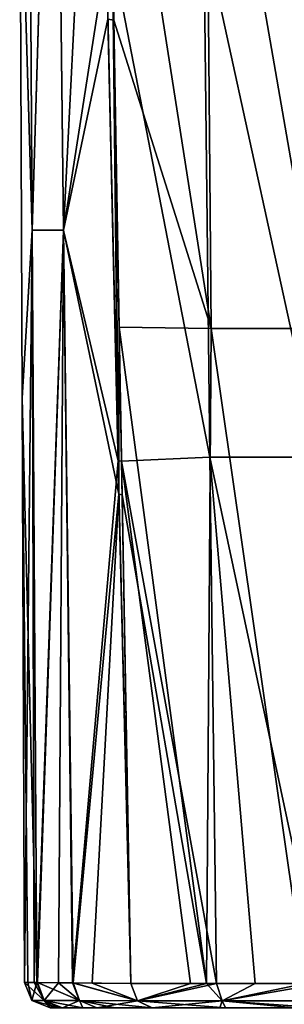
# Model space of a CAD drawing. Header units: millimetres. Extents: x -198 to 325, y 0 to 239.
# Tile 7 of 256: x -163.6 to -158.41, y 12.57 to 31.85. Entities that reach past the tile are written whole.
import ezdxf

# ---------------------------------------------------------------- set-up
doc = ezdxf.new("R2010")
doc.units = ezdxf.units.MM
doc.header["$LTSCALE"] = 65.185185
for name, color, linetype in [('2095', 7, 'CONTINUOUS'), ('2096', 7, 'CONTINUOUS'), ('2097', 7, 'CONTINUOUS'), ('2098', 7, 'CONTINUOUS'), ('2151', 7, 'CONTINUOUS'), ('2153', 7, 'CONTINUOUS'), ('2154', 7, 'CONTINUOUS'), ('2155', 7, 'CONTINUOUS'), ('2156', 7, 'CONTINUOUS'), ('2157', 7, 'CONTINUOUS')]:
    doc.layers.add(name, color=color, linetype=linetype)

msp = doc.modelspace()

# ---------------------------------------------------------------- linework, layer by layer
at = {"layer": '2095', "linetype": 'CONTINUOUS'}
for points in [[(-159.992, 33.604, -10.269), (-159.869, 23.288, -9.858), (-161.775, 33.123, -8.306), (-159.992, 33.604, -10.269)], [(-159.869, 23.288, -9.858), (-159.992, 33.604, -10.269), (-157.736, 23.287, -11.595), (-159.869, 23.288, -9.858)], [(-157.736, 23.287, -11.595), (-159.992, 33.604, -10.269), (-157.798, 33.601, -11.959), (-157.736, 23.287, -11.595)], [(-161.775, 33.123, -8.306), (-159.869, 23.288, -9.858), (-161.602, 23.207, -7.807), (-161.775, 33.123, -8.306)], [(-159.869, 23.288, -9.858), (-159.74, 12.978, -9.375), (-161.602, 23.207, -7.807), (-159.869, 23.288, -9.858)], [(-160.248, 12.978, -8.818), (-161.419, 12.977, -7.242), (-161.602, 23.207, -7.807), (-160.248, 12.978, -8.818)], [(-159.74, 12.978, -9.375), (-160.248, 12.978, -8.818), (-161.602, 23.207, -7.807), (-159.74, 12.978, -9.375)], [(-159.74, 12.978, -9.375), (-159.869, 23.288, -9.858), (-158.982, 12.978, -10.103), (-159.74, 12.978, -9.375)], [(-158.982, 12.978, -10.103), (-159.869, 23.288, -9.858), (-157.675, 12.978, -11.131), (-158.982, 12.978, -10.103)], [(-157.675, 12.978, -11.131), (-159.869, 23.288, -9.858), (-157.736, 23.287, -11.595), (-157.675, 12.978, -11.131)]]:
    msp.add_3dface(points, dxfattribs=at)
at = {"layer": '2096', "linetype": 'CONTINUOUS'}
for points in [[(-163.442, 42.476, -3.014), (-163.352, 27.731, -2.76), (-163.596, 35.892, -0.027), (-163.442, 42.476, -3.014)], [(-163.352, 27.731, -2.76), (-163.442, 42.476, -3.014), (-162.91, 42.465, -5.883), (-163.352, 27.731, -2.76)], [(-162.736, 27.722, -5.447), (-163.352, 27.731, -2.76), (-162.91, 42.465, -5.883), (-162.736, 27.722, -5.447)], [(-162.736, 27.722, -5.447), (-162.91, 42.465, -5.883), (-161.896, 33.132, -8.104), (-162.736, 27.722, -5.447)], [(-163.596, 35.892, -0.027), (-163.352, 27.731, -2.76), (-163.549, 24.439, 0.012), (-163.596, 35.892, -0.027)], [(-161.666, 23.212, -7.704), (-162.736, 27.722, -5.447), (-161.896, 33.132, -8.104), (-161.666, 23.212, -7.704)], [(-163.352, 27.731, -2.76), (-163.263, 12.996, -2.527), (-163.549, 24.439, 0.012), (-163.352, 27.731, -2.76)], [(-163.263, 12.996, -2.527), (-163.352, 27.731, -2.76), (-162.736, 27.722, -5.447), (-163.263, 12.996, -2.527)], [(-163.247, 12.995, -2.612), (-163.263, 12.996, -2.527), (-162.736, 27.722, -5.447), (-163.247, 12.995, -2.612)], [(-162.561, 12.988, -4.969), (-163.247, 12.995, -2.612), (-162.736, 27.722, -5.447), (-162.561, 12.988, -4.969)], [(-162.561, 12.988, -4.969), (-162.736, 27.722, -5.447), (-161.666, 23.212, -7.704), (-162.561, 12.988, -4.969)], [(-163.436, 12.997, -1.328), (-163.502, 12.998, 0.002), (-163.549, 24.439, 0.012), (-163.436, 12.997, -1.328)], [(-163.263, 12.996, -2.527), (-163.436, 12.997, -1.328), (-163.549, 24.439, 0.012), (-163.263, 12.996, -2.527)], [(-161.419, 12.977, -7.242), (-162.561, 12.988, -4.969), (-161.666, 23.212, -7.704), (-161.419, 12.977, -7.242)]]:
    msp.add_3dface(points, dxfattribs=at)
at = {"layer": '2097', "linetype": 'CONTINUOUS'}
for points in [[(-163.596, 35.892, -0.027), (-163.352, 27.736, 2.775), (-163.441, 42.487, 2.872), (-163.596, 35.892, -0.027)], [(-163.352, 27.736, 2.775), (-162.909, 42.487, 5.74), (-163.441, 42.487, 2.872), (-163.352, 27.736, 2.775)], [(-162.735, 27.732, 5.462), (-162.909, 42.487, 5.74), (-163.352, 27.736, 2.775), (-162.735, 27.732, 5.462)], [(-162.909, 42.487, 5.74), (-162.735, 27.732, 5.462), (-162.072, 40.874, 8.261), (-162.909, 42.487, 5.74)], [(-162.072, 40.874, 8.261), (-162.735, 27.732, 5.462), (-161.868, 31.86, 8.035), (-162.072, 40.874, 8.261)], [(-163.596, 35.892, -0.027), (-163.549, 24.439, 0.012), (-163.352, 27.736, 2.775), (-163.596, 35.892, -0.027)], [(-161.868, 31.86, 8.035), (-162.735, 27.732, 5.462), (-161.652, 22.558, 7.699), (-161.868, 31.86, 8.035)], [(-163.549, 24.439, 0.012), (-163.502, 12.998, 0.002), (-163.352, 27.736, 2.775), (-163.549, 24.439, 0.012)], [(-163.352, 27.736, 2.775), (-163.502, 12.998, 0.002), (-163.311, 12.996, 2.262), (-163.352, 27.736, 2.775)], [(-163.26, 12.995, 2.546), (-162.735, 27.732, 5.462), (-163.352, 27.736, 2.775), (-163.26, 12.995, 2.546)], [(-163.26, 12.995, 2.546), (-163.352, 27.736, 2.775), (-163.311, 12.996, 2.262), (-163.26, 12.995, 2.546)], [(-162.833, 12.99, 4.212), (-162.735, 27.732, 5.462), (-163.26, 12.995, 2.546), (-162.833, 12.99, 4.212)], [(-162.551, 12.987, 5), (-162.735, 27.732, 5.462), (-162.833, 12.99, 4.212), (-162.551, 12.987, 5)], [(-162.735, 27.732, 5.462), (-162.551, 12.987, 5), (-161.652, 22.558, 7.699), (-162.735, 27.732, 5.462)], [(-162.551, 12.987, 5), (-162.177, 12.983, 5.863), (-161.652, 22.558, 7.699), (-162.551, 12.987, 5)], [(-162.177, 12.983, 5.863), (-161.422, 12.975, 7.24), (-161.652, 22.558, 7.699), (-162.177, 12.983, 5.863)]]:
    msp.add_3dface(points, dxfattribs=at)
at = {"layer": '2098', "linetype": 'CONTINUOUS'}
for points in [[(-161.75, 31.846, 8.23), (-159.848, 25.803, 10.032), (-161.869, 38.758, 8.477), (-161.75, 31.846, 8.23)], [(-161.869, 38.758, 8.477), (-159.848, 25.803, 10.032), (-159.956, 38.733, 10.439), (-161.869, 38.758, 8.477)], [(-159.956, 38.733, 10.439), (-157.708, 25.805, 11.74), (-157.746, 38.739, 12.062), (-159.956, 38.733, 10.439)], [(-159.848, 25.803, 10.032), (-157.708, 25.805, 11.74), (-159.956, 38.733, 10.439), (-159.848, 25.803, 10.032)], [(-161.646, 25.83, 7.965), (-159.848, 25.803, 10.032), (-161.75, 31.846, 8.23), (-161.646, 25.83, 7.965)], [(-161.589, 22.549, 7.802), (-159.934, 12.976, 9.173), (-161.646, 25.83, 7.965), (-161.589, 22.549, 7.802)], [(-161.646, 25.83, 7.965), (-159.934, 12.976, 9.173), (-159.848, 25.803, 10.032), (-161.646, 25.83, 7.965)], [(-159.934, 12.976, 9.173), (-158.003, 12.975, 10.899), (-159.848, 25.803, 10.032), (-159.934, 12.976, 9.173)], [(-159.848, 25.803, 10.032), (-158.003, 12.975, 10.899), (-157.708, 25.805, 11.74), (-159.848, 25.803, 10.032)], [(-161.422, 12.975, 7.24), (-159.934, 12.976, 9.173), (-161.589, 22.549, 7.802), (-161.422, 12.975, 7.24)]]:
    msp.add_3dface(points, dxfattribs=at)
at = {"layer": '2151', "linetype": 'CONTINUOUS'}
for points in [[(-161.868, 31.86, 8.035), (-161.75, 31.846, 8.23), (-161.869, 38.758, 8.477), (-161.868, 31.86, 8.035)], [(-161.868, 31.86, 8.035), (-161.652, 22.558, 7.699), (-161.75, 31.846, 8.23), (-161.868, 31.86, 8.035)], [(-161.652, 22.558, 7.699), (-161.646, 25.83, 7.965), (-161.75, 31.846, 8.23), (-161.652, 22.558, 7.699)], [(-161.652, 22.558, 7.699), (-161.589, 22.549, 7.802), (-161.646, 25.83, 7.965), (-161.652, 22.558, 7.699)], [(-161.652, 22.558, 7.699), (-161.422, 12.975, 7.24), (-161.589, 22.549, 7.802), (-161.652, 22.558, 7.699)]]:
    msp.add_3dface(points, dxfattribs=at)
at = {"layer": '2153', "linetype": 'CONTINUOUS'}
for points in [[(-161.775, 33.123, -8.306), (-161.666, 23.212, -7.704), (-161.896, 33.132, -8.104), (-161.775, 33.123, -8.306)], [(-161.775, 33.123, -8.306), (-161.602, 23.207, -7.807), (-161.666, 23.212, -7.704), (-161.775, 33.123, -8.306)], [(-161.602, 23.207, -7.807), (-161.419, 12.977, -7.242), (-161.666, 23.212, -7.704), (-161.602, 23.207, -7.807)]]:
    msp.add_3dface(points, dxfattribs=at)
at = {"layer": '2154', "linetype": 'CONTINUOUS'}
for points in [[(-159.934, 12.976, 9.173), (-161.422, 12.975, 7.24), (-161.29, 12.638, 7.16), (-159.934, 12.976, 9.173)], [(-159.934, 12.976, 9.173), (-161.29, 12.638, 7.16), (-159.63, 12.638, 9.27), (-159.934, 12.976, 9.173)], [(-158.003, 12.975, 10.899), (-159.934, 12.976, 9.173), (-159.63, 12.638, 9.27), (-158.003, 12.975, 10.899)], [(-158.003, 12.975, 10.899), (-159.63, 12.638, 9.27), (-157.585, 12.638, 11.008), (-158.003, 12.975, 10.899)], [(-161.006, 12.5, 6.965), (-159.566, 12.5, 8.835), (-161.29, 12.638, 7.16), (-161.006, 12.5, 6.965)], [(-161.29, 12.638, 7.16), (-159.566, 12.5, 8.835), (-159.63, 12.638, 9.27), (-161.29, 12.638, 7.16)], [(-159.566, 12.5, 8.835), (-157.706, 12.5, 10.498), (-159.63, 12.638, 9.27), (-159.566, 12.5, 8.835)], [(-159.63, 12.638, 9.27), (-157.706, 12.5, 10.498), (-157.585, 12.638, 11.008), (-159.63, 12.638, 9.27)]]:
    msp.add_3dface(points, dxfattribs=at)
at = {"layer": '2155', "linetype": 'CONTINUOUS'}
for points in [[(-163.311, 12.996, 2.262), (-163.502, 12.998, 0.002), (-163.118, 12.646, 2.504), (-163.311, 12.996, 2.262)], [(-163.502, 12.998, 0.002), (-163.355, 12.646, 0.002), (-163.118, 12.646, 2.504), (-163.502, 12.998, 0.002)], [(-163.26, 12.995, 2.546), (-163.311, 12.996, 2.262), (-163.118, 12.646, 2.504), (-163.26, 12.995, 2.546)], [(-162.833, 12.99, 4.212), (-163.26, 12.995, 2.546), (-163.118, 12.646, 2.504), (-162.833, 12.99, 4.212)], [(-162.424, 12.646, 4.919), (-162.833, 12.99, 4.212), (-163.118, 12.646, 2.504), (-162.424, 12.646, 4.919)], [(-162.551, 12.987, 5), (-162.833, 12.99, 4.212), (-162.424, 12.646, 4.919), (-162.551, 12.987, 5)], [(-162.177, 12.983, 5.863), (-162.551, 12.987, 5), (-161.29, 12.638, 7.16), (-162.177, 12.983, 5.863)], [(-161.29, 12.638, 7.16), (-162.551, 12.987, 5), (-162.424, 12.646, 4.919), (-161.29, 12.638, 7.16)], [(-161.422, 12.975, 7.24), (-162.177, 12.983, 5.863), (-161.29, 12.638, 7.16), (-161.422, 12.975, 7.24)], [(-163.002, 12.5, 0.002), (-162.819, 12.5, 2.18), (-163.355, 12.646, 0.002), (-163.002, 12.5, 0.002)], [(-163.355, 12.646, 0.002), (-162.819, 12.5, 2.18), (-163.118, 12.646, 2.504), (-163.355, 12.646, 0.002)], [(-162.819, 12.5, 2.18), (-162.357, 12.5, 4.058), (-163.118, 12.646, 2.504), (-162.819, 12.5, 2.18)], [(-162.357, 12.5, 4.058), (-162.424, 12.646, 4.919), (-163.118, 12.646, 2.504), (-162.357, 12.5, 4.058)], [(-162.357, 12.5, 4.058), (-161.725, 12.5, 5.649), (-162.424, 12.646, 4.919), (-162.357, 12.5, 4.058)], [(-161.725, 12.5, 5.649), (-161.006, 12.5, 6.965), (-162.424, 12.646, 4.919), (-161.725, 12.5, 5.649)], [(-162.424, 12.646, 4.919), (-161.006, 12.5, 6.965), (-161.29, 12.638, 7.16), (-162.424, 12.646, 4.919)]]:
    msp.add_3dface(points, dxfattribs=at)
at = {"layer": '2156', "linetype": 'CONTINUOUS'}
for points in [[(-163.502, 12.998, 0.002), (-163.436, 12.997, -1.328), (-163.355, 12.646, 0.002), (-163.502, 12.998, 0.002)], [(-163.436, 12.997, -1.328), (-163.263, 12.996, -2.527), (-163.355, 12.646, 0.002), (-163.436, 12.997, -1.328)], [(-163.355, 12.646, 0.002), (-163.263, 12.996, -2.527), (-163.118, 12.646, -2.501), (-163.355, 12.646, 0.002)], [(-163.263, 12.996, -2.527), (-163.247, 12.995, -2.612), (-163.118, 12.646, -2.501), (-163.263, 12.996, -2.527)], [(-163.247, 12.995, -2.612), (-162.561, 12.988, -4.969), (-162.425, 12.646, -4.915), (-163.247, 12.995, -2.612)], [(-163.118, 12.646, -2.501), (-163.247, 12.995, -2.612), (-162.425, 12.646, -4.915), (-163.118, 12.646, -2.501)], [(-162.561, 12.988, -4.969), (-161.419, 12.977, -7.242), (-161.291, 12.639, -7.157), (-162.561, 12.988, -4.969)], [(-162.561, 12.988, -4.969), (-161.291, 12.639, -7.157), (-162.425, 12.646, -4.915), (-162.561, 12.988, -4.969)], [(-163.002, 12.5, 0.002), (-163.355, 12.646, 0.002), (-163.118, 12.646, -2.501), (-163.002, 12.5, 0.002)], [(-162.756, 12.5, -2.516), (-162.932, 12.5, -1.284), (-163.118, 12.646, -2.501), (-162.756, 12.5, -2.516)], [(-162.756, 12.5, -2.516), (-163.118, 12.646, -2.501), (-162.425, 12.646, -4.915), (-162.756, 12.5, -2.516)], [(-162.932, 12.5, -1.284), (-163.002, 12.5, 0.002), (-163.118, 12.646, -2.501), (-162.932, 12.5, -1.284)], [(-162.084, 12.5, -4.819), (-162.756, 12.5, -2.516), (-162.425, 12.646, -4.915), (-162.084, 12.5, -4.819)], [(-161.291, 12.639, -7.157), (-162.084, 12.5, -4.819), (-162.425, 12.646, -4.915), (-161.291, 12.639, -7.157)], [(-160.999, 12.5, -6.971), (-162.084, 12.5, -4.819), (-161.291, 12.639, -7.157), (-160.999, 12.5, -6.971)]]:
    msp.add_3dface(points, dxfattribs=at)
at = {"layer": '2157', "linetype": 'CONTINUOUS'}
for points in [[(-161.419, 12.977, -7.242), (-160.248, 12.978, -8.818), (-161.291, 12.639, -7.157), (-161.419, 12.977, -7.242)], [(-160.248, 12.978, -8.818), (-159.74, 12.978, -9.375), (-161.291, 12.639, -7.157), (-160.248, 12.978, -8.818)], [(-161.291, 12.639, -7.157), (-159.74, 12.978, -9.375), (-159.631, 12.639, -9.267), (-161.291, 12.639, -7.157)], [(-159.74, 12.978, -9.375), (-158.982, 12.978, -10.103), (-159.631, 12.639, -9.267), (-159.74, 12.978, -9.375)], [(-158.982, 12.978, -10.103), (-157.675, 12.978, -11.131), (-159.631, 12.639, -9.267), (-158.982, 12.978, -10.103)], [(-159.631, 12.639, -9.267), (-157.675, 12.978, -11.131), (-157.586, 12.639, -11.005), (-159.631, 12.639, -9.267)], [(-160.999, 12.5, -6.971), (-161.291, 12.639, -7.157), (-159.631, 12.639, -9.267), (-160.999, 12.5, -6.971)], [(-159.675, 12.5, -8.713), (-160.999, 12.5, -6.971), (-159.631, 12.639, -9.267), (-159.675, 12.5, -8.713)], [(-158.209, 12.5, -10.106), (-159.675, 12.5, -8.713), (-159.631, 12.639, -9.267), (-158.209, 12.5, -10.106)], [(-158.209, 12.5, -10.106), (-159.631, 12.639, -9.267), (-157.586, 12.639, -11.005), (-158.209, 12.5, -10.106)]]:
    msp.add_3dface(points, dxfattribs=at)

doc.saveas('drawing.dxf')
